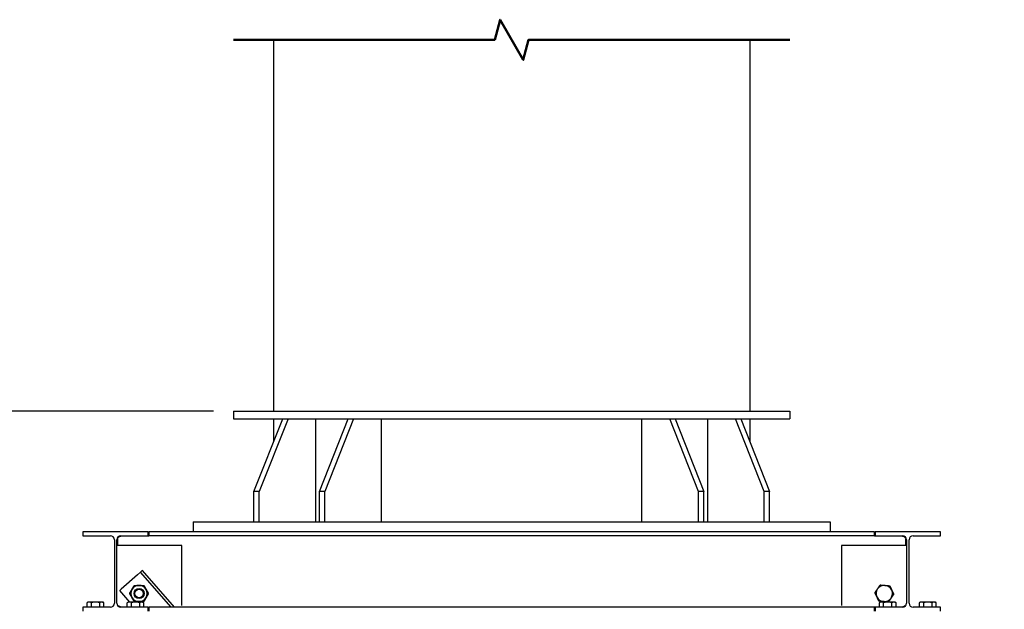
# Model space of a CAD drawing. Header units: inches. Extents: x 24 to 1128, y -94 to 748.
# Tile 16 of 256: x 119 to 217, y 397 to 456. Entities that reach past the tile are written whole.
import ezdxf

# ---------------------------------------------------------------- set-up
doc = ezdxf.new("R2010")
doc.units = ezdxf.units.IN
doc.header["$LTSCALE"] = 32
doc.header["$MEASUREMENT"] = 0
for name, color, linetype, lineweight in [('Break Line (ANSI)', 7, 'Continuous', 50), ('Dimension (ANSI)', 7, 'Continuous', 25), ('Visible (ANSI)', 7, 'Continuous', 30)]:
    doc.layers.add(name, color=color, linetype=linetype, lineweight=lineweight)
doc.styles.add('Note Text (ANSI)', font='tahoma.ttf')
doc.dimstyles.new('Architectural (ANSI)', dxfattribs={"dimscale": 32, "dimtxt": 0.125, "dimasz": 0.098425, "dimexe": 0.125, "dimexo": 0.0625, "dimgap": 0.031496, "dimtad": 0, "dimtih": 1, "dimtoh": 1, "dimdec": 4, "dimrnd": 1e-08, "dimzin": 3, "dimdsep": 46, "dimlunit": 4, "dimtxsty": 'Note Text (ANSI)', "dimcen": 0.09, "dimdle": 0.393701, "dimclrd": 256, "dimclre": 256, "dimclrt": 256, "dimadec": 0, "dimazin": 3, "dimtfac": 0.96, "dimtofl": 0, "dimtmove": 0, "dimatfit": 3, "dimfxl": 1, "dimfrac": 2, "dimtolj": 1, "dimtzin": 12, "dimlwd": -1, "dimlwe": -1, "dimarcsym": 0})

# ---------------------------------------------------------------- blocks, each defined once
blk = doc.blocks.new('*D14')
at = {"layer": 'Defpoints', "color": 0, "transparency": 16777216}
for p in [(140.234, 417.109), (59.604, 127.539), (233.983, 127.539)]:
    blk.add_point(p, dxfattribs=at)
at = {"layer": 'Dimension (ANSI)', "transparency": 16777216}
for p, q in [((138.234, 417.109), (55.604, 417.109)), ((59.604, 413.959), (59.604, 254.102)), ((59.604, 130.689), (59.604, 247.035)), ((231.983, 127.539), (55.604, 127.539))]:
    blk.add_line(p, q, dxfattribs=at)
for points in [[(59.079, 413.959), (60.129, 413.959), (59.604, 417.109)], [(59.079, 130.689), (60.129, 130.689), (59.604, 127.539)]]:
    blk.add_solid(points, dxfattribs=at)
at = {"layer": 'Dimension (ANSI)', "transparency": 16777216, "insert": (46.299, 253.094), "char_height": 4, "attachment_point": 1, "style": 'Note Text (ANSI)'}
blk.add_mtext('\\A1;24\'-1 9/16"', dxfattribs=at)

msp = doc.modelspace()

# ---------------------------------------------------------------- linework, layer by layer
at = {"layer": 'Break Line (ANSI)', "flags": 128}
msp.add_lwpolyline([(140.23402, 454.12541), (166.29342, 454.12541), (166.82932, 456.12541), (169.13872, 452.12541), (169.67462, 454.12541), (195.73402, 454.12541)], dxfattribs=at)
at = {"layer": 'Visible (ANSI)'}
for p, q in [((144.23402, 454.12541), (144.23402, 417.10862)), ((191.73402, 454.12541), (191.73402, 417.10862)), ((140.23402, 417.10862), (140.23402, 416.35862)), ((140.23402, 417.10862), (195.73402, 417.10862)), ((140.23402, 416.35862), (145.14742, 416.35862)), ((142.27798, 409.10862), (145.14742, 416.35862)), ((145.67775, 416.35862), (142.80831, 409.10862)), ((144.23402, 416.35862), (144.23402, 414.05081)), ((145.14742, 416.35862), (152.21848, 416.35862)), ((148.4561, 406.10862), (148.4561, 416.35862)), ((148.81872, 409.10862), (151.68815, 416.35862)), ((152.21848, 416.35862), (149.34905, 409.10862)), ((152.21848, 416.35862), (183.74955, 416.35862)), ((154.99684, 406.10862), (154.99684, 416.35862)), ((180.9712, 406.10862), (180.9712, 416.35862)), ((186.61899, 409.10862), (183.74955, 416.35862)), ((183.74955, 416.35862), (190.82062, 416.35862)), ((184.27988, 416.35862), (187.14932, 409.10862)), ((187.51193, 416.35862), (187.51193, 406.10862)), ((193.15973, 409.10862), (190.29029, 416.35862)), ((190.82062, 416.35862), (193.69006, 409.10862)), ((190.82062, 416.35862), (195.73402, 416.35862)), ((191.73402, 416.35862), (191.73402, 414.05081)), ((195.73402, 417.10862), (195.73402, 416.35862)), ((142.80831, 409.10862), (142.27798, 409.10862)), ((142.27798, 406.10862), (142.27798, 409.10862)), ((142.80831, 406.10862), (142.80831, 409.10862)), ((149.34905, 409.10862), (148.81872, 409.10862)), ((148.81872, 406.10862), (148.81872, 409.10862)), ((149.34905, 406.10862), (149.34905, 409.10862)), ((187.14932, 409.10862), (186.61899, 409.10862)), ((186.61899, 406.10862), (186.61899, 409.10862)), ((187.14932, 406.10862), (187.14932, 409.10862)), ((193.69006, 409.10862), (193.15973, 409.10862)), ((193.15973, 406.10862), (193.15973, 409.10862)), ((193.69006, 406.10862), (193.69006, 409.10862)), ((136.23402, 406.10862), (136.23402, 405.10862)), ((136.23402, 406.10862), (142.27798, 406.10862)), ((142.27798, 406.10862), (149.34905, 406.10862)), ((149.34905, 406.10862), (186.61899, 406.10862)), ((186.61899, 406.10862), (193.69006, 406.10862)), ((193.69006, 406.10862), (199.73402, 406.10862)), ((199.73402, 406.10862), (199.73402, 405.10862)), ((131.73402, 405.10862), (125.23402, 405.10862)), ((125.23402, 405.10862), (125.23402, 404.70862)), ((125.23402, 404.70862), (127.96152, 404.70862)), ((129.00652, 404.70862), (131.73402, 404.70862)), ((131.79402, 404.64862), (129.00652, 404.64862)), ((131.73402, 404.70862), (131.73402, 405.10862)), ((131.79402, 405.10862), (131.79402, 404.70862)), ((204.17402, 405.10862), (131.79402, 405.10862)), ((131.79402, 404.70862), (131.79402, 404.64862)), ((204.17402, 404.70862), (131.79402, 404.70862)), ((204.17402, 404.70862), (204.17402, 405.10862)), ((204.17402, 404.64862), (204.17402, 404.70862)), ((206.96152, 404.64862), (204.17402, 404.64862)), ((210.73402, 405.10862), (204.23402, 405.10862)), ((204.23402, 405.10862), (204.23402, 404.70862)), ((204.23402, 404.70862), (206.96152, 404.70862)), ((208.00652, 404.70862), (210.73402, 404.70862)), ((210.73402, 404.70862), (210.73402, 405.10862)), ((128.36152, 404.30862), (128.36152, 397.97862)), ((128.60652, 397.97862), (128.60652, 404.30862)), ((135.10652, 403.72269), (128.60652, 403.72269)), ((128.66652, 404.30862), (128.66652, 403.72269)), ((135.10652, 397.76005), (135.10652, 403.72269)), ((200.86152, 403.72269), (200.86152, 397.76005)), ((207.36152, 403.72269), (200.86152, 403.72269)), ((207.30152, 403.72269), (207.30152, 404.30862)), ((207.36152, 404.30862), (207.36152, 397.97862)), ((207.60652, 397.97862), (207.60652, 404.30862)), ((130.67781, 400.81945), (129.03844, 399.38248)), ((130.96357, 401.06993), (130.67781, 400.81945)), ((130.96357, 401.06993), (131.10645, 401.19517)), ((134.02382, 397.57862), (130.96357, 401.06993)), ((131.15157, 401.23472), (131.10645, 401.19517)), ((134.35627, 397.57862), (131.15157, 401.23472)), ((128.89556, 399.25724), (129.03844, 399.38248)), ((129.90948, 398.1005), (128.89556, 399.25724)), ((125.76527, 398.1005), (125.65408, 398.0363)), ((125.65408, 397.57862), (125.65408, 398.0363)), ((125.86156, 398.1005), (125.76527, 398.1005)), ((126.48402, 398.1005), (125.86156, 398.1005)), ((126.06905, 397.57862), (126.06905, 398.0363)), ((127.10648, 398.1005), (126.48402, 398.1005)), ((126.89899, 397.57862), (126.89899, 398.0363)), ((127.20277, 398.1005), (127.10648, 398.1005)), ((127.20277, 398.1005), (127.31396, 398.0363)), ((127.31396, 397.57862), (127.31396, 398.0363)), ((129.76527, 398.1005), (129.65408, 398.0363)), ((129.65408, 397.57862), (129.65408, 398.0363)), ((129.86156, 398.1005), (129.76527, 398.1005)), ((130.48402, 398.1005), (129.86156, 398.1005)), ((130.06905, 397.57862), (130.06905, 398.0363)), ((131.10648, 398.1005), (130.48402, 398.1005)), ((130.89899, 397.57862), (130.89899, 398.0363)), ((131.20277, 398.1005), (131.10648, 398.1005)), ((131.20277, 398.1005), (131.31396, 398.0363)), ((131.31396, 397.57862), (131.31396, 398.0363)), ((204.76527, 398.1005), (204.65408, 398.0363)), ((204.65408, 397.57862), (204.65408, 398.0363)), ((204.86156, 398.1005), (204.76527, 398.1005)), ((205.48402, 398.1005), (204.86156, 398.1005)), ((205.06905, 397.57862), (205.06905, 398.0363)), ((206.10648, 398.1005), (205.48402, 398.1005)), ((205.89899, 397.57862), (205.89899, 398.0363)), ((206.20277, 398.1005), (206.10648, 398.1005)), ((206.20277, 398.1005), (206.31396, 398.0363)), ((206.31396, 397.57862), (206.31396, 398.0363)), ((208.76527, 398.1005), (208.65408, 398.0363)), ((208.65408, 397.57862), (208.65408, 398.0363)), ((208.86156, 398.1005), (208.76527, 398.1005)), ((209.48402, 398.1005), (208.86156, 398.1005)), ((209.06905, 397.57862), (209.06905, 398.0363)), ((210.10648, 398.1005), (209.48402, 398.1005)), ((209.89899, 397.57862), (209.89899, 398.0363)), ((210.20277, 398.1005), (210.10648, 398.1005)), ((210.20277, 398.1005), (210.31396, 398.0363)), ((210.31396, 397.57862), (210.31396, 398.0363)), ((127.96152, 397.57862), (125.23402, 397.57862)), ((125.23402, 397.57862), (125.23402, 397.17862)), ((129.00652, 397.63862), (129.65408, 397.63862)), ((131.73402, 397.57862), (129.00652, 397.57862)), ((131.73402, 397.17862), (131.73402, 397.57862)), ((131.79402, 397.58776), (131.79402, 397.57862)), ((131.79402, 397.57862), (131.79402, 397.17862)), ((204.17402, 397.57862), (131.79402, 397.57862)), ((204.17402, 397.63862), (204.65408, 397.63862)), ((204.17402, 397.57862), (204.17402, 397.63862)), ((204.17402, 397.17862), (204.17402, 397.57862)), ((206.96152, 397.57862), (204.23402, 397.57862)), ((204.23402, 397.57862), (204.23402, 397.17862)), ((206.31396, 397.63862), (206.96152, 397.63862)), ((210.73402, 397.57862), (208.00652, 397.57862)), ((210.73402, 397.17862), (210.73402, 397.57862))]:
    msp.add_line(p, q, dxfattribs=at)
for radius in [0.50016, 0.5, 0.42332]:
    msp.add_circle((130.8243, 398.95319), radius, dxfattribs=at)
for centre, radius, start, end in [((127.96152, 404.30862), 0.4, 0, 90), ((129.00652, 404.30862), 0.4, 90, 180), ((206.96152, 404.30862), 0.4, 0, 90), ((208.00652, 404.30862), 0.4, 90, 180), ((130.8243, 398.95319), 0.8125, 90, 150), ((130.8243, 398.95319), 0.8125, 30, 90), ((205.14374, 398.95319), 0.8125, 85.0820524, 145.0820524), ((205.14374, 398.95319), 0.8125, 25.0820524, 85.0820524), ((130.8243, 398.95319), 0.8125, 150, 210), ((130.8243, 398.95319), 0.8125, 330, 30), ((205.14374, 398.95319), 0.8125, 145.0820524, 205.0820524), ((205.14374, 398.95319), 0.8125, 325.0820524, 25.0820524), ((127.96152, 397.97862), 0.4, 270, 0), ((129.00652, 397.97862), 0.4, 180, 270), ((130.8243, 398.95319), 0.8125, 210, 270), ((130.8243, 398.95319), 0.8125, 270, 330), ((205.14374, 398.95319), 0.8125, 205.0820524, 265.0820524), ((205.14374, 398.95319), 0.8125, 265.0820524, 325.0820524), ((206.96152, 397.97862), 0.4, 270, 0), ((208.00652, 397.97862), 0.4, 180, 270)]:
    msp.add_arc(centre, radius, start, end, dxfattribs=at)
for points, knots in [([(129.00652, 404.64862), (128.98684, 404.64862), (128.96725, 404.6469), (128.92911, 404.64026), (128.91054, 404.63534), (128.85721, 404.61641), (128.82472, 404.59799), (128.7606, 404.54804), (128.72684, 404.50884), (128.69152, 404.43921), (128.68223, 404.41421), (128.66973, 404.36233), (128.66652, 404.33544), (128.66652, 404.30862)], [2.83406103, 2.83406103, 2.83406103, 2.83406103, 2.98401349, 2.98401349, 3.13396595, 3.13396595, 3.43387087, 3.43387087, 3.84248121, 3.84248121, 4.04678638, 4.04678638, 4.25109155, 4.25109155, 4.25109155, 4.25109155]), ([(207.30152, 404.30862), (207.30152, 404.33544), (207.29831, 404.36233), (207.28581, 404.41421), (207.27652, 404.43921), (207.2412, 404.50884), (207.20744, 404.54804), (207.14332, 404.59799), (207.11083, 404.61641), (207.0575, 404.63534), (207.03893, 404.64026), (207.00079, 404.6469), (206.9812, 404.64862), (206.96152, 404.64862)], [1.41703052, 1.41703052, 1.41703052, 1.41703052, 1.62133569, 1.62133569, 1.82564086, 1.82564086, 2.2342512, 2.2342512, 2.53415612, 2.53415612, 2.68410858, 2.68410858, 2.83406103, 2.83406103, 2.83406103, 2.83406103]), ([(128.74613, 397.76013), (128.76194, 397.74129), (128.77937, 397.72459), (128.82472, 397.68926), (128.85721, 397.67084), (128.91054, 397.65191), (128.92911, 397.64699), (128.96725, 397.64035), (128.98684, 397.63862), (129.00652, 397.63862)], [-0.800988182, -0.800988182, -0.800988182, -0.800988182, -0.599809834, -0.599809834, -0.299904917, -0.299904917, -0.149952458, -0.149952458, 0, 0, 0, 0]), ([(206.96152, 397.63862), (206.9812, 397.63862), (207.00079, 397.64035), (207.03893, 397.64699), (207.0575, 397.65191), (207.11083, 397.67084), (207.14332, 397.68926), (207.18867, 397.72459), (207.20609, 397.74129), (207.22191, 397.76013)], [0, 0, 0, 0, 0.149952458, 0.149952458, 0.299904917, 0.299904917, 0.599809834, 0.599809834, 0.800988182, 0.800988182, 0.800988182, 0.800988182])]:
    msp.add_open_spline(points, degree=3, knots=knots, dxfattribs=at)
for points in [[(130.12065, 399.35944), (130.22951, 399.54798), (130.3552, 399.76569)], [(130.3552, 399.76569), (130.60659, 399.76569), (130.8243, 399.76569)], [(130.8243, 399.76569), (131.04201, 399.76569), (131.2934, 399.76569)], [(131.2934, 399.76569), (131.41909, 399.54798), (131.52794, 399.35944)], [(204.47751, 399.41826), (204.60213, 399.59678), (204.74602, 399.80291)], [(204.74602, 399.80291), (204.99649, 399.78136), (205.21339, 399.76269)], [(205.21339, 399.76269), (205.4303, 399.74403), (205.68076, 399.72248)], [(205.68076, 399.72248), (205.78733, 399.4948), (205.87962, 399.29762)], [(129.8861, 398.95319), (130.0118, 399.17089), (130.12065, 399.35944)], [(130.12065, 398.54694), (130.0118, 398.73548), (129.8861, 398.95319)], [(131.52794, 399.35944), (131.6368, 399.17089), (131.76249, 398.95319)], [(131.76249, 398.95319), (131.6368, 398.73548), (131.52794, 398.54694)], [(204.209, 399.03362), (204.3529, 399.23975), (204.47751, 399.41826)], [(204.40786, 398.60875), (204.31557, 398.80593), (204.209, 399.03362)], [(206.07848, 398.87275), (205.93458, 398.66662), (205.80997, 398.48811)], [(205.87962, 399.29762), (205.97191, 399.10044), (206.07848, 398.87275)], [(125.86156, 398.1005), (125.76527, 398.1005), (125.65408, 398.0363)], [(126.06905, 398.0363), (125.95786, 398.1005), (125.86156, 398.1005)], [(126.48402, 398.1005), (126.29143, 398.1005), (126.06905, 398.0363)], [(126.89899, 398.0363), (126.67661, 398.1005), (126.48402, 398.1005)], [(127.10648, 398.1005), (127.01018, 398.1005), (126.89899, 398.0363)], [(127.31396, 398.0363), (127.20277, 398.1005), (127.10648, 398.1005)], [(129.86156, 398.1005), (129.76527, 398.1005), (129.65408, 398.0363)], [(130.06905, 398.0363), (129.95786, 398.1005), (129.86156, 398.1005)], [(130.48402, 398.1005), (130.29143, 398.1005), (130.06905, 398.0363)], [(130.3552, 398.14069), (130.22951, 398.35839), (130.12065, 398.54694)], [(130.8243, 398.14069), (130.60659, 398.14069), (130.3552, 398.14069)], [(130.89899, 398.0363), (130.67661, 398.1005), (130.48402, 398.1005)], [(131.2934, 398.14069), (131.04201, 398.14069), (130.8243, 398.14069)], [(131.10648, 398.1005), (131.01018, 398.1005), (130.89899, 398.0363)], [(131.31396, 398.0363), (131.20277, 398.1005), (131.10648, 398.1005)], [(131.52794, 398.54694), (131.41909, 398.35839), (131.2934, 398.14069)], [(204.60672, 398.18389), (204.50015, 398.41157), (204.40786, 398.60875)], [(205.07409, 398.14368), (204.85718, 398.16234), (204.60672, 398.18389)], [(204.86156, 398.1005), (204.76527, 398.1005), (204.65408, 398.0363)], [(205.06905, 398.0363), (204.95786, 398.1005), (204.86156, 398.1005)], [(205.48402, 398.1005), (205.29143, 398.1005), (205.06905, 398.0363)], [(205.54146, 398.10346), (205.29099, 398.12501), (205.07409, 398.14368)], [(205.89899, 398.0363), (205.67661, 398.1005), (205.48402, 398.1005)], [(205.80997, 398.48811), (205.68535, 398.30959), (205.54146, 398.10346)], [(206.10648, 398.1005), (206.01018, 398.1005), (205.89899, 398.0363)], [(206.31396, 398.0363), (206.20277, 398.1005), (206.10648, 398.1005)], [(208.86156, 398.1005), (208.76527, 398.1005), (208.65408, 398.0363)], [(209.06905, 398.0363), (208.95786, 398.1005), (208.86156, 398.1005)], [(209.48402, 398.1005), (209.29143, 398.1005), (209.06905, 398.0363)], [(209.89899, 398.0363), (209.67661, 398.1005), (209.48402, 398.1005)], [(210.10648, 398.1005), (210.01018, 398.1005), (209.89899, 398.0363)], [(210.31396, 398.0363), (210.20277, 398.1005), (210.10648, 398.1005)]]:
    msp.add_rational_spline(points, [1, 1.0379548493, 1], degree=2, dxfattribs=at)

# ---------------------------------------------------------------- dimensions: what is measured, and where the dimension line sits
at = {"layer": 'Dimension (ANSI)'}
dim = msp.add_linear_dim(base=(59.6041, 127.53942), p1=(140.23402, 417.10862), p2=(233.98302, 127.53942), angle=90, dimstyle='Architectural (ANSI)', override={"dimgap": 0.031496, "dimdec": 4, "dimlfac": 1, "dimtol": 0, "dimlim": 0, "dimtp": 0, "dimtm": 0, "dimtdec": 2, "dimatfit": 1}, dxfattribs=at)
dim.commit()
dim.dimension.update_dxf_attribs({"geometry": '*D14', "text_midpoint": (59.6041, 250.56851), "dimtype": 160})

doc.saveas('drawing.dxf')
